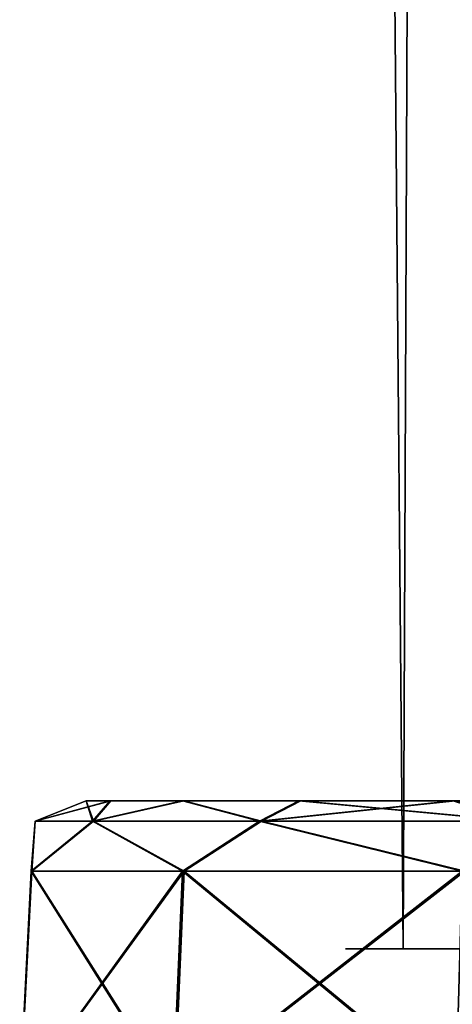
# Model space of a CAD drawing. Header units: millimetres. Extents: x -52 to 52, y -38 to 18.
# Tile 5 of 126: x -40.88 to -39.42, y -27.69 to -24.36. Entities that reach past the tile are written whole.
import ezdxf

# ---------------------------------------------------------------- set-up
doc = ezdxf.new("R2010")
doc.units = ezdxf.units.MM
doc.header["$LTSCALE"] = 65.185185
for name, color, linetype in [('1', 7, 'CONTINUOUS'), ('120', 7, 'CONTINUOUS'), ('122', 7, 'CONTINUOUS'), ('143', 7, 'CONTINUOUS'), ('145', 7, 'CONTINUOUS'), ('263', 7, 'CONTINUOUS'), ('267', 7, 'CONTINUOUS'), ('35', 7, 'CONTINUOUS'), ('36', 7, 'CONTINUOUS')]:
    doc.layers.add(name, color=color, linetype=linetype)

msp = doc.modelspace()

# ---------------------------------------------------------------- linework, layer by layer
at = {"layer": '1', "linetype": 'Continuous'}
for points in [[(-39.5859, -27.5, 18.5069), (-39.1209, -27.5, 16.5927), (-39.1209, -27.5, 19.4073), (-39.5859, -27.5, 18.5069)], [(-39.5859, -27.5, 17.4931), (-39.1209, -27.5, 16.5927), (-39.5859, -27.5, 18.5069), (-39.5859, -27.5, 17.4931)], [(-39.5859, -27.5, -18.5069), (-39.1209, -27.5, -19.4073), (-39.5859, -27.5, -17.4931), (-39.5859, -27.5, -18.5069)], [(-39.5859, -27.5, -17.4931), (-39.1209, -27.5, -19.4073), (-39.1209, -27.5, -16.5927), (-39.5859, -27.5, -17.4931)]]:
    msp.add_3dface(points, dxfattribs=at)
at = {"layer": '120', "linetype": 'Continuous'}
for points in [[(-39.7803, -27.5, -18.5538), (-39.2722, -27.5, -16.4619), (-39.3937, -27.5, -18), (-39.7803, -27.5, -18.5538)], [(-39.7803, -27.5, -17.4462), (-39.2722, -27.5, -16.4619), (-39.7803, -27.5, -18.5538), (-39.7803, -27.5, -17.4462)], [(-39.3285, -27.5, 17.5072), (-39.7803, -27.5, 17.4462), (-39.3937, -27.5, 18), (-39.3285, -27.5, 17.5072)], [(-39.2722, -27.5, 16.4619), (-39.7803, -27.5, 17.4462), (-39.3285, -27.5, 17.5072), (-39.2722, -27.5, 16.4619)], [(-39.7803, -27.5, 17.4462), (-39.2722, -27.5, 19.5381), (-39.3937, -27.5, 18), (-39.7803, -27.5, 17.4462)], [(-39.7803, -27.5, 18.5538), (-39.2722, -27.5, 19.5381), (-39.7803, -27.5, 17.4462), (-39.7803, -27.5, 18.5538)], [(-39.3285, -27.5, -18.4928), (-39.7803, -27.5, -18.5538), (-39.3937, -27.5, -18), (-39.3285, -27.5, -18.4928)], [(-39.2722, -27.5, -19.5381), (-39.7803, -27.5, -18.5538), (-39.3285, -27.5, -18.4928), (-39.2722, -27.5, -19.5381)]]:
    msp.add_3dface(points, dxfattribs=at)
at = {"layer": '122', "linetype": 'Continuous'}
for points in [[(-40.6569, -27, 18.0047), (-40.5727, -27, 18.7242), (-40.5749, -27, 17.285), (-40.6569, -27, 18.0047)], [(-40.6569, -27, -18.0047), (-40.5749, -27, -17.285), (-40.5727, -27, -18.7242), (-40.6569, -27, -18.0047)], [(-40.5749, -27, 17.285), (-40.5727, -27, 18.7242), (-40.3309, -27, 16.6029), (-40.5749, -27, 17.285)], [(-40.5749, -27, -17.285), (-40.3309, -27, -16.6029), (-40.5727, -27, -18.7242), (-40.5749, -27, -17.285)], [(-40.5727, -27, 18.7242), (-40.3268, -27, 19.4055), (-40.3309, -27, 16.6029), (-40.5727, -27, 18.7242)], [(-40.5727, -27, -18.7242), (-40.3309, -27, -16.6029), (-40.3268, -27, -19.4055), (-40.5727, -27, -18.7242)], [(-40.3309, -27, 16.6029), (-40.3268, -27, 19.4055), (-39.9379, -27, 15.9944), (-40.3309, -27, 16.6029)], [(-40.3309, -27, -16.6029), (-39.9379, -27, -15.9944), (-40.3268, -27, -19.4055), (-40.3309, -27, -16.6029)], [(-40.3268, -27, 19.4055), (-39.932, -27, 20.0129), (-39.9379, -27, 15.9944), (-40.3268, -27, 19.4055)], [(-40.3268, -27, -19.4055), (-39.9379, -27, -15.9944), (-39.932, -27, -20.0129), (-40.3268, -27, -19.4055)], [(-39.9379, -27, 15.9944), (-39.932, -27, 20.0129), (-39.8228, -27, 18.5641), (-39.9379, -27, 15.9944)], [(-39.8228, -27, 17.4359), (-39.9379, -27, 15.9944), (-39.8228, -27, 18.5641), (-39.8228, -27, 17.4359)], [(-39.4166, -27, 15.4914), (-39.9379, -27, 15.9944), (-39.8228, -27, 17.4359), (-39.4166, -27, 15.4914)], [(-39.9379, -27, -15.9944), (-39.4166, -27, -15.4914), (-39.8228, -27, -17.4359), (-39.9379, -27, -15.9944)], [(-39.932, -27, -20.0129), (-39.9379, -27, -15.9944), (-39.8228, -27, -17.4359), (-39.932, -27, -20.0129)], [(-39.932, -27, 20.0129), (-39.4091, -27, 20.5142), (-39.8228, -27, 18.5641), (-39.932, -27, 20.0129)], [(-39.4091, -27, -20.5142), (-39.932, -27, -20.0129), (-39.8228, -27, -18.5641), (-39.4091, -27, -20.5142)], [(-39.8228, -27, -18.5641), (-39.932, -27, -20.0129), (-39.8228, -27, -17.4359), (-39.8228, -27, -18.5641)], [(-39.3052, -27, 16.4332), (-39.4166, -27, 15.4914), (-39.8228, -27, 17.4359), (-39.3052, -27, 16.4332)], [(-39.8228, -27, 18.5641), (-39.4091, -27, 20.5142), (-39.3052, -27, 19.5668), (-39.8228, -27, 18.5641)], [(-39.3052, -27, -19.5668), (-39.4091, -27, -20.5142), (-39.8228, -27, -18.5641), (-39.3052, -27, -19.5668)], [(-39.8228, -27, -17.4359), (-39.4166, -27, -15.4914), (-39.3052, -27, -16.4332), (-39.8228, -27, -17.4359)]]:
    msp.add_3dface(points, dxfattribs=at)
at = {"layer": '143', "linetype": 'Continuous'}
for points in [[(-40.331, -27.2369, 16.1052), (-40.8808, -28, 17.3301), (-40.8416, -27.2369, 17.3379), (-40.331, -27.2369, 16.1052)], [(-40.8808, -28, 17.3301), (-40.8788, -28, 18.68), (-40.8416, -27.2369, 17.3379), (-40.8808, -28, 17.3301)], [(-40.3642, -28, 16.083), (-40.8808, -28, 17.3301), (-40.331, -27.2369, 16.1052), (-40.3642, -28, 16.083)], [(-40.8416, -27.2369, 17.3379), (-40.8788, -28, 18.68), (-40.8396, -27.2369, 18.6721), (-40.8416, -27.2369, 17.3379)], [(-40.8788, -28, 18.68), (-40.3585, -28, 19.9255), (-40.8396, -27.2369, 18.6721), (-40.8788, -28, 18.68)], [(-40.8396, -27.2369, 18.6721), (-40.3585, -28, 19.9255), (-40.3253, -27.2369, 19.9032), (-40.8396, -27.2369, 18.6721)], [(-39.3861, -27.2369, 15.1632), (-40.3642, -28, 16.083), (-40.331, -27.2369, 16.1052), (-39.3861, -27.2369, 15.1632)], [(-39.4082, -28, 15.1299), (-40.3642, -28, 16.083), (-39.3861, -27.2369, 15.1632), (-39.4082, -28, 15.1299)], [(-40.3585, -28, 19.9255), (-39.3997, -28, 20.8758), (-40.3253, -27.2369, 19.9032), (-40.3585, -28, 19.9255)], [(-40.3253, -27.2369, 19.9032), (-39.3997, -28, 20.8758), (-39.3777, -27.2369, 20.8424), (-40.3253, -27.2369, 19.9032)]]:
    msp.add_3dface(points, dxfattribs=at)
at = {"layer": '145', "linetype": 'Continuous'}
for points in [[(-40.8396, -27.2369, -18.6721), (-40.8808, -28, -17.3301), (-40.8416, -27.2369, -17.3379), (-40.8396, -27.2369, -18.6721)], [(-40.8808, -28, -17.3301), (-40.3642, -28, -16.083), (-40.8416, -27.2369, -17.3379), (-40.8808, -28, -17.3301)], [(-40.8788, -28, -18.68), (-40.8808, -28, -17.3301), (-40.8396, -27.2369, -18.6721), (-40.8788, -28, -18.68)], [(-40.3585, -28, -19.9255), (-40.8788, -28, -18.68), (-40.3253, -27.2369, -19.9032), (-40.3585, -28, -19.9255)], [(-40.3253, -27.2369, -19.9032), (-40.8788, -28, -18.68), (-40.8396, -27.2369, -18.6721), (-40.3253, -27.2369, -19.9032)], [(-40.8416, -27.2369, -17.3379), (-40.3642, -28, -16.083), (-40.331, -27.2369, -16.1052), (-40.8416, -27.2369, -17.3379)], [(-40.3642, -28, -16.083), (-39.4082, -28, -15.1299), (-40.331, -27.2369, -16.1052), (-40.3642, -28, -16.083)], [(-39.3997, -28, -20.8758), (-40.3585, -28, -19.9255), (-39.3777, -27.2369, -20.8424), (-39.3997, -28, -20.8758)], [(-39.3777, -27.2369, -20.8424), (-40.3585, -28, -19.9255), (-40.3253, -27.2369, -19.9032), (-39.3777, -27.2369, -20.8424)], [(-40.331, -27.2369, -16.1052), (-39.4082, -28, -15.1299), (-39.3861, -27.2369, -15.1632), (-40.331, -27.2369, -16.1052)]]:
    msp.add_3dface(points, dxfattribs=at)
at = {"layer": '263', "linetype": 'Continuous'}
for points in [[(-40.6569, -27, 18.0047), (-40.5749, -27, 17.285), (-40.829, -27.0687, 18.0049), (-40.6569, -27, 18.0047)], [(-40.6312, -27.0687, 19.1303), (-40.6569, -27, 18.0047), (-40.829, -27.0687, 18.0049), (-40.6312, -27.0687, 19.1303)], [(-40.829, -27.0687, 18.0049), (-40.5749, -27, 17.285), (-40.6346, -27.0687, 16.879), (-40.829, -27.0687, 18.0049)], [(-40.5727, -27, 18.7242), (-40.6569, -27, 18.0047), (-40.6312, -27.0687, 19.1303), (-40.5727, -27, 18.7242)], [(-40.5749, -27, 17.285), (-40.3309, -27, 16.6029), (-40.6346, -27.0687, 16.879), (-40.5749, -27, 17.285)], [(-40.6346, -27.0687, 16.879), (-40.3309, -27, 16.6029), (-40.0709, -27.0687, 15.8851), (-40.6346, -27.0687, 16.879)], [(-40.0646, -27.0687, 20.1225), (-40.3268, -27, 19.4055), (-40.6312, -27.0687, 19.1303), (-40.0646, -27.0687, 20.1225)], [(-40.3268, -27, 19.4055), (-40.5727, -27, 18.7242), (-40.6312, -27.0687, 19.1303), (-40.3268, -27, 19.4055)], [(-40.3309, -27, 16.6029), (-39.9379, -27, 15.9944), (-40.0709, -27.0687, 15.8851), (-40.3309, -27, 16.6029)], [(-39.932, -27, 20.0129), (-40.3268, -27, 19.4055), (-40.0646, -27.0687, 20.1225), (-39.932, -27, 20.0129)], [(-40.0709, -27.0687, 15.8851), (-39.4166, -27, 15.4914), (-39.2044, -27.0687, 15.1404), (-40.0709, -27.0687, 15.8851)], [(-39.9379, -27, 15.9944), (-39.4166, -27, 15.4914), (-40.0709, -27.0687, 15.8851), (-39.9379, -27, 15.9944)], [(-39.1959, -27.0687, 20.8647), (-39.932, -27, 20.0129), (-40.0646, -27.0687, 20.1225), (-39.1959, -27.0687, 20.8647)], [(-39.4091, -27, 20.5142), (-39.932, -27, 20.0129), (-39.1959, -27.0687, 20.8647), (-39.4091, -27, 20.5142)], [(-40.331, -27.2369, 16.1052), (-40.8416, -27.2369, 17.3379), (-40.6346, -27.0687, 16.879), (-40.331, -27.2369, 16.1052)], [(-40.8416, -27.2369, 17.3379), (-40.829, -27.0687, 18.0049), (-40.6346, -27.0687, 16.879), (-40.8416, -27.2369, 17.3379)], [(-40.8416, -27.2369, 17.3379), (-40.8396, -27.2369, 18.6721), (-40.829, -27.0687, 18.0049), (-40.8416, -27.2369, 17.3379)], [(-40.8396, -27.2369, 18.6721), (-40.6312, -27.0687, 19.1303), (-40.829, -27.0687, 18.0049), (-40.8396, -27.2369, 18.6721)], [(-40.8396, -27.2369, 18.6721), (-40.3253, -27.2369, 19.9032), (-40.6312, -27.0687, 19.1303), (-40.8396, -27.2369, 18.6721)], [(-40.331, -27.2369, 16.1052), (-40.6346, -27.0687, 16.879), (-40.0709, -27.0687, 15.8851), (-40.331, -27.2369, 16.1052)], [(-40.3253, -27.2369, 19.9032), (-40.0646, -27.0687, 20.1225), (-40.6312, -27.0687, 19.1303), (-40.3253, -27.2369, 19.9032)], [(-39.3861, -27.2369, 15.1632), (-40.331, -27.2369, 16.1052), (-40.0709, -27.0687, 15.8851), (-39.3861, -27.2369, 15.1632)], [(-40.3253, -27.2369, 19.9032), (-39.3777, -27.2369, 20.8424), (-40.0646, -27.0687, 20.1225), (-40.3253, -27.2369, 19.9032)], [(-39.3861, -27.2369, 15.1632), (-40.0709, -27.0687, 15.8851), (-39.2044, -27.0687, 15.1404), (-39.3861, -27.2369, 15.1632)], [(-39.3777, -27.2369, 20.8424), (-39.1959, -27.0687, 20.8647), (-40.0646, -27.0687, 20.1225), (-39.3777, -27.2369, 20.8424)]]:
    msp.add_3dface(points, dxfattribs=at)
at = {"layer": '267', "linetype": 'Continuous'}
for points in [[(-40.6346, -27.0687, -16.879), (-40.6569, -27, -18.0047), (-40.829, -27.0687, -18.0049), (-40.6346, -27.0687, -16.879)], [(-40.829, -27.0687, -18.0049), (-40.5727, -27, -18.7242), (-40.6312, -27.0687, -19.1303), (-40.829, -27.0687, -18.0049)], [(-40.6569, -27, -18.0047), (-40.5727, -27, -18.7242), (-40.829, -27.0687, -18.0049), (-40.6569, -27, -18.0047)], [(-40.5749, -27, -17.285), (-40.6569, -27, -18.0047), (-40.6346, -27.0687, -16.879), (-40.5749, -27, -17.285)], [(-40.0709, -27.0687, -15.8851), (-40.3309, -27, -16.6029), (-40.6346, -27.0687, -16.879), (-40.0709, -27.0687, -15.8851)], [(-40.3309, -27, -16.6029), (-40.5749, -27, -17.285), (-40.6346, -27.0687, -16.879), (-40.3309, -27, -16.6029)], [(-40.6312, -27.0687, -19.1303), (-40.3268, -27, -19.4055), (-40.0646, -27.0687, -20.1225), (-40.6312, -27.0687, -19.1303)], [(-40.5727, -27, -18.7242), (-40.3268, -27, -19.4055), (-40.6312, -27.0687, -19.1303), (-40.5727, -27, -18.7242)], [(-39.9379, -27, -15.9944), (-40.3309, -27, -16.6029), (-40.0709, -27.0687, -15.8851), (-39.9379, -27, -15.9944)], [(-40.3268, -27, -19.4055), (-39.932, -27, -20.0129), (-40.0646, -27.0687, -20.1225), (-40.3268, -27, -19.4055)], [(-39.2044, -27.0687, -15.1404), (-39.9379, -27, -15.9944), (-40.0709, -27.0687, -15.8851), (-39.2044, -27.0687, -15.1404)], [(-39.932, -27, -20.0129), (-39.4091, -27, -20.5142), (-40.0646, -27.0687, -20.1225), (-39.932, -27, -20.0129)], [(-40.0646, -27.0687, -20.1225), (-39.4091, -27, -20.5142), (-39.1959, -27.0687, -20.8647), (-40.0646, -27.0687, -20.1225)], [(-39.4166, -27, -15.4914), (-39.9379, -27, -15.9944), (-39.2044, -27.0687, -15.1404), (-39.4166, -27, -15.4914)], [(-40.8416, -27.2369, -17.3379), (-40.6346, -27.0687, -16.879), (-40.829, -27.0687, -18.0049), (-40.8416, -27.2369, -17.3379)], [(-40.8396, -27.2369, -18.6721), (-40.8416, -27.2369, -17.3379), (-40.829, -27.0687, -18.0049), (-40.8396, -27.2369, -18.6721)], [(-40.8416, -27.2369, -17.3379), (-40.331, -27.2369, -16.1052), (-40.6346, -27.0687, -16.879), (-40.8416, -27.2369, -17.3379)], [(-40.3253, -27.2369, -19.9032), (-40.8396, -27.2369, -18.6721), (-40.6312, -27.0687, -19.1303), (-40.3253, -27.2369, -19.9032)], [(-40.8396, -27.2369, -18.6721), (-40.829, -27.0687, -18.0049), (-40.6312, -27.0687, -19.1303), (-40.8396, -27.2369, -18.6721)], [(-40.331, -27.2369, -16.1052), (-40.0709, -27.0687, -15.8851), (-40.6346, -27.0687, -16.879), (-40.331, -27.2369, -16.1052)], [(-40.3253, -27.2369, -19.9032), (-40.6312, -27.0687, -19.1303), (-40.0646, -27.0687, -20.1225), (-40.3253, -27.2369, -19.9032)], [(-40.331, -27.2369, -16.1052), (-39.3861, -27.2369, -15.1632), (-40.0709, -27.0687, -15.8851), (-40.331, -27.2369, -16.1052)], [(-39.3777, -27.2369, -20.8424), (-40.3253, -27.2369, -19.9032), (-40.0646, -27.0687, -20.1225), (-39.3777, -27.2369, -20.8424)], [(-39.3861, -27.2369, -15.1632), (-39.2044, -27.0687, -15.1404), (-40.0709, -27.0687, -15.8851), (-39.3861, -27.2369, -15.1632)], [(-39.3777, -27.2369, -20.8424), (-40.0646, -27.0687, -20.1225), (-39.1959, -27.0687, -20.8647), (-39.3777, -27.2369, -20.8424)]]:
    msp.add_3dface(points, dxfattribs=at)
at = {"layer": '35', "linetype": 'Continuous'}
for points in [[(-39.4314, 10.2026, -19.5486), (-39.5859, -27.5, -18.5069), (-39.913, 10.2026, -18.553), (-39.4314, 10.2026, -19.5486)], [(-39.5859, -27.5, -18.5069), (-39.5859, -27.5, -17.4931), (-39.913, 10.2026, -18.553), (-39.5859, -27.5, -18.5069)], [(-39.913, 10.2026, -18.553), (-39.5859, -27.5, -17.4931), (-39.913, 10.2026, -17.447), (-39.913, 10.2026, -18.553)], [(-39.913, 10.2026, -17.447), (-39.5859, -27.5, -17.4931), (-39.4314, 10.2026, -16.4514), (-39.913, 10.2026, -17.447)], [(-39.5859, -27.5, -17.4931), (-39.1209, -27.5, -16.5927), (-39.4314, 10.2026, -16.4514), (-39.5859, -27.5, -17.4931)], [(-39.1209, -27.5, -19.4073), (-39.5859, -27.5, -18.5069), (-39.4314, 10.2026, -19.5486), (-39.1209, -27.5, -19.4073)], [(-39.4314, 10.2026, -16.4514), (-39.1209, -27.5, -16.5927), (-38.5643, 10.2026, -15.7649), (-39.4314, 10.2026, -16.4514)], [(-38.5643, 10.2026, -20.2351), (-39.1209, -27.5, -19.4073), (-39.4314, 10.2026, -19.5486), (-38.5643, 10.2026, -20.2351)]]:
    msp.add_3dface(points, dxfattribs=at)
at = {"layer": '36', "linetype": 'Continuous'}
for points in [[(-39.4314, 10.2026, 16.4514), (-39.5859, -27.5, 17.4931), (-39.913, 10.2026, 17.447), (-39.4314, 10.2026, 16.4514)], [(-39.5859, -27.5, 17.4931), (-39.5859, -27.5, 18.5069), (-39.913, 10.2026, 17.447), (-39.5859, -27.5, 17.4931)], [(-39.913, 10.2026, 17.447), (-39.5859, -27.5, 18.5069), (-39.913, 10.2026, 18.553), (-39.913, 10.2026, 17.447)], [(-39.913, 10.2026, 18.553), (-39.5859, -27.5, 18.5069), (-39.4314, 10.2026, 19.5486), (-39.913, 10.2026, 18.553)], [(-39.5859, -27.5, 18.5069), (-39.1209, -27.5, 19.4073), (-39.4314, 10.2026, 19.5486), (-39.5859, -27.5, 18.5069)], [(-39.1209, -27.5, 16.5927), (-39.5859, -27.5, 17.4931), (-39.4314, 10.2026, 16.4514), (-39.1209, -27.5, 16.5927)], [(-38.5643, 10.2026, 15.7649), (-39.1209, -27.5, 16.5927), (-39.4314, 10.2026, 16.4514), (-38.5643, 10.2026, 15.7649)], [(-39.4314, 10.2026, 19.5486), (-39.1209, -27.5, 19.4073), (-38.5643, 10.2026, 20.2351), (-39.4314, 10.2026, 19.5486)]]:
    msp.add_3dface(points, dxfattribs=at)

doc.saveas('drawing.dxf')
